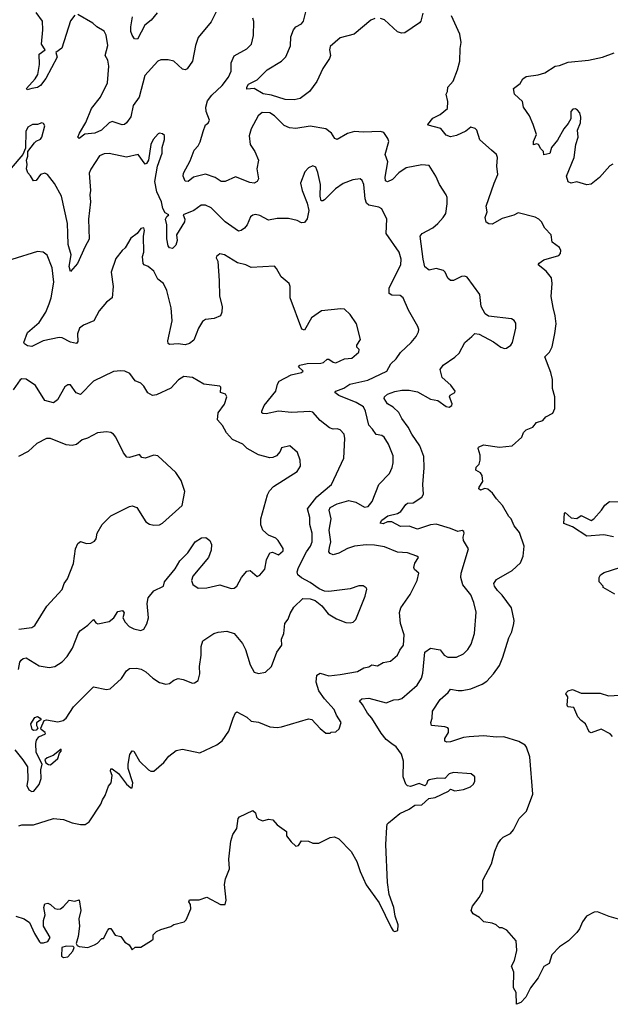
# Model space of a CAD drawing. Extents: x 1954683 to 2060285, y 904798 to 1016299.
# Tile 109 of 256: x 2016220 to 2020339, y 946210 to 953075. Entities that reach past the tile are written whole.
import ezdxf

# ---------------------------------------------------------------- set-up
doc = ezdxf.new("R2010")
doc.units = 0

msp = doc.modelspace()

# ---------------------------------------------------------------- linework, layer by layer
at = {"layer": '0CON10XD'}
for points in [[(2018697, 953083), (2018669.3, 953070.7), (2018552.5, 952975), (2018455, 952948), (2018385, 952888.8), (2018380, 952865), (2018386.9, 952825), (2018381.5, 952805), (2018332.9, 952735), (2018292.5, 952645), (2018241.4, 952575), (2018175, 952525.7), (2018135, 952517.1), (2018071.7, 952518.3), (2017975, 952548.1), (2017918.6, 952558.6), (2017855, 952594.5), (2017805, 952590), (2017804, 952605), (2017816, 952625), (2017875.7, 952655), (2017945, 952724.6), (2018045, 952786.9), (2018075, 952816.2), (2018107.8, 952892.2), (2018111.9, 952955), (2018129.2, 953005), (2018145, 953025.8), (2018185, 953046), (2018198.1, 953065), (2018233.1, 953205)], [(2016605, 953106.7), (2016573.4, 953066.6), (2016514.3, 952875.7), (2016472.9, 952847.1), (2016481.4, 952815), (2016401.1, 952665), (2016365, 952615.8), (2016345, 952601.4), (2016303.8, 952596.2), (2016272.5, 952585), (2016266.7, 952595), (2016327.4, 952662.6), (2016346.1, 952693.9), (2016357.6, 952762.4), (2016355.4, 952834.6), (2016397.5, 952865), (2016371.8, 952905), (2016381.2, 953005), (2016378.2, 953065), (2016335.6, 953125)], [(2017590.7, 953129.3), (2017555, 953060), (2017465, 952950), (2017445.7, 952895), (2017424, 952785), (2017387.7, 952732.3), (2017375, 952726.2), (2017355, 952731.2), (2017295, 952785.8), (2017255, 952796.2), (2017205, 952796), (2017184.3, 952785.7), (2017093.5, 952685), (2017054, 952536), (2017012, 952478), (2016995, 952398), (2016965, 952355.7), (2016950, 952345), (2016935, 952343.1), (2016864.2, 952365.8), (2016845, 952355.4), (2016790, 952305), (2016745, 952284.7), (2016675, 952277.1), (2016635, 952246.2), (2016626.2, 952255), (2016635.8, 952285), (2016680.9, 952359.1), (2016720.4, 952455), (2016783.8, 952535), (2016832.2, 952635), (2016841.7, 952751.7), (2016833.5, 952793.5), (2016815.7, 952825), (2016834.5, 952895), (2016822.7, 952967.3), (2016809.2, 952995), (2016758.8, 953025), (2016730.9, 953050.9), (2016625, 953111.2)], [(2017177.6, 953122.4), (2017137.2, 953072.8), (2017092.4, 953037.6), (2017040.5, 952939.5), (2017021.2, 952941.2), (2017003.8, 952966.2), (2016995, 952992.5), (2016993.8, 953025), (2017007.5, 953095)], [(2019030.3, 953119.7), (2019016.2, 953065), (2019007.7, 953052.3), (2018905, 952983.8), (2018881.7, 952981.7), (2018855, 952990), (2018765, 953073.3), (2018735, 953083.3)], [(2019510, 952165), (2019427.8, 952237.8), (2019408.8, 952305), (2019395.9, 952315.9), (2019365, 952326.7), (2019331.4, 952298.6), (2019265, 952268.2), (2019225, 952259.1), (2019195, 952270.8), (2019157.5, 952317.5), (2019068.8, 952338.8), (2019066.2, 952345), (2019102.1, 952387.9), (2019153.3, 952415), (2019203.8, 952455), (2019205.9, 952505.9), (2019193.3, 952555), (2019203.3, 952575), (2019206.7, 952605), (2019242.7, 952647.3), (2019274, 952725), (2019288.8, 952785), (2019291.2, 952875), (2019298.8, 952915), (2019289.2, 952975), (2019231.7, 953101.7)], [(2018785, 947060), (2018774.3, 947324.3), (2018780, 947445), (2018782.9, 947465), (2018790.8, 947475), (2018870.3, 947539.7), (2018935, 947570), (2018975, 947598.8), (2019025, 947600), (2019073.9, 947646.1), (2019117.3, 947652.7), (2019210, 947695), (2019225, 947710), (2019255, 947698), (2019315, 947708.8), (2019363.9, 947726.1), (2019385.8, 947744.2), (2019393.6, 947766.4), (2019393.3, 947795), (2019367.3, 947817.3), (2019245, 947825.8), (2019215, 947818), (2019185, 947783.8), (2019135, 947785.7), (2019074.4, 947775.6), (2019063.2, 947766.8), (2019057.5, 947745), (2019045, 947734), (2019005, 947749.2), (2018945, 947728.8), (2018925, 947733.3), (2018912.5, 947745), (2018893.3, 947795), (2018895.6, 947905), (2018883.5, 947953.5), (2018845.2, 948005.2), (2018815, 948026.9), (2018776.4, 948056.4), (2018740.4, 948100.4), (2018675.6, 948205), (2018645, 948239.2), (2018611.4, 948301.4), (2018590, 948325), (2018605, 948338.9), (2018655, 948345.5), (2018775, 948311.8), (2018828.1, 948331.9), (2018865, 948334.5), (2018885, 948343.1), (2018991.4, 948435), (2019021.9, 948485), (2019032.2, 948517.8), (2019044.3, 948665), (2019085, 948693.8), (2019152.7, 948682.7), (2019180, 948645), (2019205, 948629.4), (2019265, 948630), (2019315.5, 948654.5), (2019345, 948683.8), (2019369.3, 948720.7), (2019392.2, 948795), (2019403.3, 948945), (2019388.1, 949011.9), (2019367.1, 949065), (2019309.8, 949135), (2019297, 949185), (2019297.6, 949215), (2019348.8, 949385), (2019314, 949445), (2019312.3, 949467.7), (2019320, 949495), (2019316.4, 949506.4), (2019305, 949512.5), (2019275, 949506.7), (2019225, 949528.6), (2019125, 949557.1), (2019085, 949554.1), (2018995, 949522.3), (2018935, 949542.9), (2018875, 949542.5), (2018814, 949574), (2018785, 949573.2), (2018755, 949561.2), (2018734, 949565), (2018745.6, 949585), (2018787.8, 949615), (2018855, 949632.9), (2018878.6, 949645), (2018912, 949695), (2018925, 949704), (2018965, 949707.1), (2019023.8, 949745), (2019036.1, 949766.1), (2019030.8, 949835), (2019041.3, 949951.3), (2019038.7, 950028.7), (2019009.4, 950105), (2018954.3, 950185), (2018930, 950235), (2018886, 950295), (2018865, 950336.7), (2018823.6, 950373.6), (2018785, 950396), (2018761.2, 950435), (2018763.3, 950445), (2018785, 950463.8), (2018835, 950483.6), (2018885, 950492.9), (2018935, 950492), (2018995, 950479.5), (2019085, 950428.9), (2019135, 950420), (2019195, 950377.5), (2019215, 950374.2), (2019232.5, 950385), (2019236, 950396), (2019217.5, 950445), (2019222.5, 950457.5), (2019253.8, 950475), (2019255.7, 950485), (2019226.3, 950526.3), (2019165, 950581.2), (2019152, 950635), (2019173.6, 950666.4), (2019255, 950721.4), (2019285, 950749.2), (2019324.5, 950825.5), (2019373.2, 950866.8), (2019395, 950888), (2019425, 950881.4), (2019525, 950828.8), (2019575, 950791.2), (2019601.7, 950781.7), (2019615, 950783.8), (2019644, 950805), (2019655.6, 950825), (2019680, 950925), (2019679.7, 950959.7), (2019668.3, 950978.3), (2019650, 950990), (2019489.1, 951009.1), (2019465, 951024), (2019439.2, 951075), (2019429.5, 951159.5), (2019340.5, 951280.5), (2019325, 951288), (2019300, 951285), (2019245, 951257.5), (2019225, 951255.8), (2019205, 951272), (2019187.3, 951315), (2019175, 951327.3), (2019125, 951341.1), (2019075, 951329.5), (2019045, 951352.5), (2019032.9, 951405), (2019012.9, 951565), (2019026, 951585), (2019100.8, 951625), (2019135, 951654.4), (2019174.2, 951695), (2019191.4, 951725), (2019201.2, 951791.2), (2019200, 951835), (2019194, 951855), (2019147.1, 951925), (2019122.5, 951985), (2019075, 952057.5), (2019025, 952063.3), (2018915, 952042.9), (2018865, 952006.8), (2018819.8, 951960.2), (2018785, 951945.4), (2018771.1, 951951.1), (2018767.6, 951977.6), (2018786.1, 952085), (2018769.2, 952135), (2018794, 952225), (2018787.7, 952247.7), (2018758.3, 952288.3), (2018735, 952296), (2018615, 952290), (2018555, 952296.2), (2018505, 952282), (2018435, 952238.8), (2018416.8, 952246.8), (2018394, 952285), (2018355, 952314), (2018245, 952333.5), (2018145, 952316), (2018100.8, 952320.8), (2018065, 952338.1), (2017996.9, 952405), (2017965, 952424.6), (2017911.7, 952428.3), (2017883.3, 952405), (2017833.8, 952315), (2017821.2, 952265), (2017828.1, 952205), (2017859.4, 952155), (2017884.2, 952095), (2017872.9, 952035), (2017884.4, 951965), (2017875, 951948), (2017854.1, 951935.9), (2017825, 951941.1), (2017725, 951979.5), (2017652.5, 951947.5), (2017625, 951947.5), (2017584.2, 951974.2), (2017515, 951997.5), (2017432.2, 951977.8), (2017395, 951945.8), (2017375, 951950), (2017359.4, 951985), (2017361.4, 952005), (2017408.1, 952091.9), (2017435.5, 952165), (2017463.5, 952195), (2017477.4, 952222.6), (2017499.4, 952295), (2017515, 952342.5), (2017535, 952353.3), (2017543.8, 952375), (2017521.4, 952435), (2017516.9, 952465), (2017530.2, 952509.8), (2017560.7, 952549.3), (2017632.8, 952617.2), (2017675.6, 952675), (2017694.6, 952715.4), (2017695.6, 952775), (2017715, 952822), (2017805, 952872.5), (2017835.7, 952905), (2017850, 952965), (2017853.6, 953063.6), (2017846.7, 953085)], [(2020356.8, 952066.8), (2020335, 952055.5), (2020264.2, 951975), (2020205, 951929.2), (2020175, 951923.8), (2020105, 951944.2), (2020065, 951936), (2020044.3, 951944.3), (2020033.8, 951985), (2020086, 952115), (2020098.8, 952205), (2020113.8, 952255), (2020110, 952305), (2020130, 952355), (2020133.3, 952395), (2020126.7, 952425), (2020108.8, 952445), (2020095, 952453.8), (2020078.3, 952451.7), (2020064.2, 952435), (2020063.3, 952385), (2020045, 952352.5), (2020013.8, 952315), (2019971.2, 952235), (2019928.8, 952185), (2019917.5, 952142.5), (2019875, 952133.3), (2019873.3, 952155), (2019853.3, 952175), (2019837.5, 952205), (2019825, 952208.8), (2019802.5, 952202.5), (2019804.2, 952225), (2019823.1, 952275), (2019801.9, 952345), (2019775.5, 952405.5), (2019734, 952465), (2019725.5, 952505.5), (2019670, 952555), (2019663.8, 952595), (2019709.7, 952630.3), (2019728.3, 952661.7), (2019751.7, 952678.3), (2019835, 952690.8), (2019882.5, 952705), (2019955, 952752), (2019985, 952755.6), (2020045, 952778.1), (2020187.7, 952792.3), (2020285, 952812.9), (2020366.6, 952843.4)], [(2016215, 947453.5), (2016235, 947461.5), (2016315, 947461.8), (2016455.7, 947505.7), (2016525, 947498.6), (2016585, 947474.4), (2016645, 947464.3), (2016675.7, 947464.3), (2016705, 947481.2), (2016786.2, 947605), (2016796.7, 947635), (2016816.7, 947665), (2016838.3, 947731.7), (2016858.8, 947755), (2016865.7, 947805), (2016852, 947835), (2016855, 947852.5), (2016865, 947851.2), (2016908.3, 947818.3), (2016965, 947743.8), (2016995, 947720), (2017005, 947720), (2017008, 947755), (2016977.5, 947855), (2016976, 947885), (2016987.7, 947952.3), (2017005, 947976.7), (2017016, 947975), (2017054.4, 947904.4), (2017117.5, 947845), (2017135, 947836.7), (2017155, 947836.7), (2017224.2, 947895.8), (2017258.8, 947941.2), (2017310, 947980), (2017355, 947989.4), (2017475, 947962.5), (2017595, 948018.8), (2017632.4, 948047.6), (2017678.9, 948115), (2017709.4, 948205), (2017725, 948242.5), (2017735, 948250), (2017805, 948211.2), (2017834.1, 948184.1), (2017885, 948177.5), (2017965, 948144), (2018015, 948139.2), (2018045, 948144.3), (2018235, 948201.2), (2018256.4, 948196.4), (2018315, 948133.3), (2018355, 948100), (2018385, 948100), (2018393, 948107), (2018425, 948110), (2018448.3, 948131.7), (2018462.5, 948175), (2018430, 948225), (2018413.8, 948265), (2018345, 948339.2), (2018306.3, 948396.3), (2018287.5, 948455), (2018292.5, 948505), (2018315, 948518.6), (2018375, 948501.1), (2018455, 948508.5), (2018575, 948531.4), (2018620, 948555), (2018655, 948563.1), (2018675, 948577.1), (2018715, 948570.6), (2018755, 948594.3), (2018805, 948603.3), (2018855.4, 948644.6), (2018870.8, 948679.2), (2018896.5, 948715), (2018900, 948785), (2018876.4, 948865), (2018867.6, 948942.4), (2018878.6, 948975), (2018943.2, 949066.8), (2018991.2, 949165), (2019002.5, 949215), (2018972.1, 949242.1), (2018967.5, 949255), (2018976.4, 949285), (2019000, 949325), (2018990, 949335), (2018925, 949358.5), (2018853.6, 949363.6), (2018765, 949400.5), (2018695, 949410.4), (2018635, 949413.9), (2018555.3, 949404.7), (2018505, 949389.2), (2018445, 949356.4), (2018405, 949344.5), (2018385, 949352.5), (2018375.7, 949365), (2018381.5, 949395), (2018388.9, 949435), (2018377.3, 949515), (2018392.5, 949595), (2018377.8, 949655), (2018385, 949674.4), (2018435, 949698.5), (2018515, 949722.7), (2018565, 949711.9), (2018625, 949675.7), (2018649.8, 949680.2), (2018677.5, 949715), (2018725.6, 949835), (2018798.3, 949911.7), (2018817.2, 949952.8), (2018823.3, 949985), (2018824.4, 950035), (2018792.9, 950115), (2018762.5, 950165), (2018745, 950175.6), (2018705, 950182.2), (2018681.2, 950221.2), (2018655, 950247.1), (2018630.9, 950345), (2018617.5, 950375), (2018567.5, 950405), (2018445, 950455.5), (2018418.6, 950475), (2018425, 950485.4), (2018480.5, 950505), (2018522.5, 950535), (2018648.1, 950561.9), (2018781.2, 950625), (2018807.1, 950675), (2018845, 950710), (2018874.4, 950755), (2018950.6, 950825), (2018985, 950866.2), (2019001.7, 950898.3), (2019004.2, 950915), (2018997.5, 950935), (2018930.9, 951050.9), (2018895, 951136.7), (2018872.7, 951152.7), (2018815, 951154.3), (2018795.8, 951165.8), (2018797.3, 951205), (2018877.5, 951365), (2018881.2, 951405), (2018866.7, 951455), (2018774.5, 951584.5), (2018780, 951685), (2018745, 951756.2), (2018725, 951768.8), (2018655, 951783.1), (2018638.6, 951795), (2018629.2, 951825), (2018619.1, 951925), (2018607.1, 951955), (2018594.4, 951964.4), (2018542.2, 951957.8), (2018475, 951933.3), (2018423.1, 951896.9), (2018345, 951818.6), (2018335, 951811.9), (2018323.1, 951813.1), (2018314.5, 951844.5), (2018316.6, 951926.6), (2018299.8, 952009.8), (2018285, 952046.2), (2018265, 952056.2), (2018235, 952043.3), (2018208.8, 952015), (2018179.2, 951935), (2018190, 951885), (2018225.6, 951795.6), (2018235.6, 951745.6), (2018225, 951686.2), (2018205, 951661.9), (2018185, 951657.8), (2018154.1, 951674.1), (2018095, 951688.2), (2018015, 951689.6), (2017955, 951677.8), (2017895, 951710), (2017865, 951717.8), (2017845, 951713.1), (2017828.8, 951701.2), (2017806.4, 951645), (2017788.3, 951621.7), (2017765, 951605.5), (2017745, 951601.8), (2017652.9, 951665), (2017555, 951762.9), (2017515, 951782.5), (2017485, 951781.2), (2017435, 951744.2), (2017360, 951715), (2017370.8, 951685), (2017368.5, 951665), (2017314.2, 951575.8), (2017317.9, 951535), (2017307.8, 951502.2), (2017285, 951478.8), (2017265, 951484.2), (2017255, 951498.8), (2017245, 951547.5), (2017246.9, 951645), (2017237.1, 951685), (2017245, 951703.3), (2017260, 951715), (2017235, 951728), (2017217.6, 951757.6), (2017208.6, 951805), (2017176.3, 951875), (2017163.1, 951946.9), (2017180.9, 952055), (2017213.9, 952143.9), (2017213.3, 952185), (2017229.4, 952240.6), (2017228.8, 952268.8), (2017215, 952280), (2017195, 952283.3), (2017185, 952280), (2017149.7, 952240.3), (2017134, 952206), (2017119.2, 952095), (2017105, 952073.3), (2017095, 952068.8), (2017045, 952134.2), (2016965, 952115.8), (2016845, 952141.1), (2016809.7, 952140.3), (2016776.2, 952125), (2016715, 952032), (2016705.4, 952004.6), (2016714.7, 951885.3), (2016709.1, 951855), (2016714, 951805), (2016699.6, 951685), (2016704.2, 951545), (2016675.5, 951494.5), (2016623.8, 951375), (2016575, 951320), (2016563.9, 951355), (2016577.9, 951435), (2016557.6, 951507.6), (2016556.2, 951583.8), (2016552.3, 951655), (2016512.5, 951845), (2016462.7, 951932.7), (2016413.8, 951995), (2016395, 952005.8), (2016364.5, 951995.5), (2016335, 951954), (2016315, 951951.2), (2016296.1, 951986.1), (2016276.4, 952006.4), (2016266.7, 952035), (2016271.2, 952065), (2016266.2, 952095), (2016275.8, 952124.2), (2016276.7, 952155), (2016323, 952217), (2016335, 952228.8), (2016365, 952241.2), (2016375, 952256.7), (2016395.9, 952334.1), (2016385, 952352.5), (2016375, 952356.7), (2016345, 952343.3), (2016310, 952345), (2016277.5, 952325), (2016263.3, 952295), (2016260, 952180), (2016241.2, 952135), (2016160.9, 952039.1)], [(2020395, 946804.2), (2020331.2, 946821.2), (2020250, 946855), (2020225, 946853.3), (2020173.3, 946825), (2020144.5, 946785.5), (2020124.2, 946735.8), (2020105, 946711.2), (2020046.8, 946653.2), (2019985, 946610), (2019931.2, 946555), (2019911.2, 946495), (2019875, 946473.3), (2019836, 946395), (2019781.2, 946325), (2019750.5, 946259.5), (2019715, 946222.5), (2019685, 946210), (2019683, 946293), (2019662.5, 946325), (2019667, 946433), (2019650, 946475), (2019671.2, 946515), (2019686.2, 946585), (2019681.7, 946651.7), (2019616.1, 946726.1), (2019585, 946742.5), (2019565, 946742.5), (2019543, 946763), (2019515.8, 946775.8), (2019457.5, 946785), (2019427.5, 946815), (2019381.7, 946841.7), (2019367.5, 946865), (2019376.7, 946895), (2019424, 946955), (2019448.8, 947001.2), (2019448.8, 947075), (2019509.7, 947190.3), (2019532.9, 947277.1), (2019555, 947329.2), (2019575, 947360), (2019592.5, 947375), (2019641.7, 947401.7), (2019663.6, 947426.4), (2019703.3, 947505), (2019753.6, 947556.4), (2019798.8, 947675), (2019777.1, 947935), (2019755, 948002.5), (2019745, 948016), (2019701.7, 948041.7), (2019595.3, 948075.3), (2019545, 948073.2), (2019455, 948082.8), (2019353.9, 948076.1), (2019315, 948069.6), (2019225, 948040.8), (2019198.5, 948038.5), (2019185, 948044.2), (2019185, 948063.3), (2019210, 948105), (2019210, 948130), (2019205, 948137.5), (2019184.3, 948144.3), (2019092.5, 948155), (2019086.2, 948175), (2019095.8, 948205), (2019099.2, 948255), (2019151.9, 948335), (2019207.5, 948385), (2019223.3, 948406.7), (2019277, 948397), (2019305, 948396.9), (2019365, 948410.6), (2019445, 948442), (2019477, 948463), (2019524, 948515), (2019565, 948573.3), (2019589.7, 948630.3), (2019630, 948765), (2019652.3, 948807.7), (2019666, 948865), (2019668, 948885), (2019649.2, 948975), (2019585, 949062), (2019551.9, 949095), (2019532, 949125), (2019526.7, 949145), (2019545, 949171.2), (2019655, 949234.2), (2019713, 949287), (2019730, 949335), (2019737.3, 949405), (2019705, 949500.8), (2019667.3, 949545), (2019646.2, 949595), (2019631.3, 949611.3), (2019588, 949688), (2019544.6, 949734.6), (2019518.1, 949775), (2019485, 949802.9), (2019463.1, 949806.9), (2019434.2, 949794.2), (2019423, 949803), (2019425, 949816.2), (2019450, 949855), (2019445, 949897.5), (2019433.3, 949915), (2019400, 949935), (2019404.2, 949955), (2019424, 949975), (2019430.8, 950005), (2019432.3, 950037.7), (2019417.7, 950085), (2019419.6, 950095), (2019455, 950110.9), (2019565, 950094), (2019655, 950103.3), (2019722.5, 950165), (2019733.9, 950196.1), (2019752.5, 950215), (2019797.5, 950235), (2019823.9, 950266.1), (2019868.3, 950281.7), (2019890, 950305), (2019938.3, 950331.7), (2019950.8, 950365), (2019952, 950445), (2019935.9, 950504.1), (2019935.8, 950565.8), (2019924.1, 950614.1), (2019881.2, 950725), (2019915, 950756.7), (2019933.8, 950795), (2019953, 950887), (2019960.8, 950955), (2019955, 951010), (2019939.2, 951069.2), (2019926, 951145), (2019932.5, 951235), (2019927.5, 951275), (2019891.7, 951321.7), (2019836.7, 951365), (2019841.7, 951378.3), (2019875, 951400), (2019979.7, 951430.3), (2019992, 951445), (2019993.1, 951465), (2019985, 951486.9), (2019932.5, 951525), (2019925.7, 951575), (2019881.8, 951621.8), (2019860, 951665), (2019840, 951685), (2019815, 951698), (2019695, 951727.5), (2019665, 951711.9), (2019585, 951688.1), (2019515, 951648.6), (2019490.8, 951650.8), (2019473.8, 951663.8), (2019466.7, 951695), (2019480, 951735), (2019473.8, 951775), (2019528.9, 951935), (2019555.5, 951995), (2019547.5, 952055), (2019553.1, 952115), (2019544.2, 952135), (2019510, 952165)], [(2016186.2, 947985), (2016242.5, 947915), (2016273.3, 947865), (2016277.5, 947775), (2016270, 947735), (2016283.3, 947705), (2016304.3, 947694.3), (2016317.5, 947695), (2016355, 947743.3), (2016370, 947785), (2016366.7, 947845), (2016377.5, 947885), (2016334.3, 947965), (2016331.7, 948028.3), (2016337.8, 948052.2), (2016354.3, 948075.7), (2016400, 948095), (2016397.5, 948105), (2016370, 948125), (2016366.7, 948135), (2016391.2, 948188.8), (2016405.9, 948194.1), (2016485, 948179.1), (2016522.1, 948187.9), (2016544.1, 948205.9), (2016595.6, 948284.4), (2016735, 948423.8), (2016825, 948406), (2016849.7, 948410.3), (2016929.1, 948480.9), (2016965, 948536), (2016985, 948551.2), (2017035, 948554), (2017067.3, 948547.3), (2017099.1, 948529.1), (2017147.5, 948485), (2017194.6, 948454.6), (2017238.3, 948441.7), (2017263.6, 948446.4), (2017295, 948471.2), (2017325, 948481.2), (2017360, 948475), (2017425, 948450), (2017439.3, 948450.7), (2017465, 948467.5), (2017475.7, 948515), (2017473.1, 948565), (2017485.5, 948644.5), (2017484.3, 948705), (2017496.2, 948745), (2017573.8, 948796.2), (2017605, 948805.5), (2017665, 948810.6), (2017716, 948795), (2017774.4, 948725), (2017795.6, 948685), (2017827, 948577), (2017855, 948526.7), (2017885, 948516), (2017935, 948526.2), (2017976.2, 948565), (2018012, 948665), (2018048, 948715), (2018045.6, 948755), (2018062.9, 948795), (2018070, 948865), (2018093.3, 948895), (2018106.2, 948935), (2018131.7, 948978.3), (2018195, 949038.8), (2018246.1, 949036.1), (2018280, 949025), (2018327.7, 948987.7), (2018372.1, 948932.1), (2018428.3, 948898.3), (2018495, 948871.2), (2018525, 948868.8), (2018545, 948874), (2018565, 948893.8), (2018630, 949055), (2018641.2, 949105), (2018635, 949113.3), (2018615, 949126.7), (2018585, 949126.7), (2018525, 949106.2), (2018375, 949089.2), (2018345, 949090.8), (2018307.3, 949107.3), (2018245, 949151.4), (2018184.7, 949184.7), (2018160.6, 949205), (2018154.5, 949225), (2018163.9, 949255), (2018221.1, 949365), (2018248.4, 949405), (2018258.6, 949435), (2018260, 949495), (2018243.2, 949555), (2018242.1, 949605), (2018226.7, 949665), (2018291.3, 949748.7), (2018395.5, 949835), (2018481.1, 950018.9), (2018487.5, 950155), (2018482, 950185), (2018455, 950216), (2018435, 950222), (2018405, 950220), (2018380.3, 950230.3), (2018315, 950281.2), (2018265, 950338), (2018244, 950344), (2018115, 950336), (2018025, 950346.6), (2017937.9, 950327.9), (2017915, 950330), (2017908.8, 950335), (2017909.2, 950345), (2017924.1, 950385.9), (2018006.7, 950485), (2018017.1, 950535), (2018028.6, 950555), (2018112.1, 950597.9), (2018185, 950614.5), (2018196.2, 950625), (2018164.4, 950654.4), (2018173.4, 950666.6), (2018225, 950678), (2018320.2, 950679.8), (2018337.5, 950685), (2018365, 950708.6), (2018375, 950708.6), (2018405, 950686.9), (2018425, 950682.2), (2018485, 950710.8), (2018535, 950715.8), (2018585, 950757.5), (2018586.7, 950775), (2018571.9, 950791.9), (2018571.4, 950805), (2018595.6, 950845), (2018568.6, 950955), (2018525, 951020), (2018485, 951055.8), (2018458.8, 951058.8), (2018323.8, 951045), (2018254.2, 950995.8), (2018205, 950910), (2018187, 950917), (2018105.7, 951135), (2018105.8, 951215), (2018100, 951235), (2018042.3, 951282.3), (2018010.5, 951340.5), (2017995.9, 951355.9), (2017835, 951346.2), (2017797.5, 951365), (2017739.7, 951379.7), (2017647.5, 951435), (2017615, 951443.3), (2017592.5, 951425), (2017590, 951415), (2017600.7, 951390.7), (2017610.8, 951255), (2017612.5, 951147.5), (2017632.5, 951075), (2017630, 951035), (2017619.3, 951010.7), (2017575, 950991.2), (2017515, 950984.4), (2017495, 950970.8), (2017465.7, 950925), (2017435, 950841.2), (2017405, 950817.1), (2017375, 950808.6), (2017324.4, 950815.6), (2017265, 950811.2), (2017255, 950817.5), (2017252.5, 950835), (2017283.8, 950975), (2017276.1, 951065), (2017245, 951186.7), (2017222, 951235), (2017183.8, 951265), (2017155, 951321.2), (2017115, 951353.3), (2017087.5, 951365), (2017081.2, 951375), (2017076, 951425), (2017085.6, 951455), (2017083.3, 951565), (2017090, 951605), (2017085, 951623.8), (2017065, 951620), (2017040, 951585), (2016995, 951552.5), (2016956.2, 951485), (2016935, 951466.2), (2016890.9, 951409.1), (2016858, 951315), (2016872, 951215), (2016863.9, 951136.1), (2016825, 951106), (2016775, 951046), (2016735.8, 950975), (2016663.9, 950946.1), (2016636.7, 950923.3), (2016622.2, 950885), (2016625, 950832.5), (2016615, 950818.1), (2016575, 950826.9), (2016516.6, 950856.6), (2016495, 950858.5), (2016383.3, 950835), (2016305, 950795.7), (2016275, 950801.4), (2016253.8, 950815), (2016249.2, 950825), (2016275, 950893.3), (2016356.7, 950965), (2016402.2, 951035), (2016426.2, 951095), (2016439.6, 951135), (2016457.1, 951245), (2016445.5, 951344.5), (2016412.4, 951432.4), (2016383.2, 951453.2), (2016345, 951459.4), (2016165, 951404.2)], [(2016212.5, 948545), (2016221.1, 948595), (2016229.7, 948610.3), (2016245, 948622), (2016265, 948626), (2016355, 948569.2), (2016425, 948557.5), (2016465, 948564.3), (2016515, 948598.6), (2016551.9, 948635), (2016587.2, 948692.8), (2016629.5, 948800.5), (2016643.2, 948816.8), (2016695, 948852.5), (2016735, 948893.3), (2016750.3, 948870.3), (2016765, 948862.5), (2016845, 948880), (2016875.8, 948905), (2016905, 948948), (2016936.4, 948956.4), (2016948.8, 948938.8), (2016939.2, 948905), (2016955.7, 948875), (2016983.6, 948843.6), (2017015, 948828), (2017065, 948816.2), (2017085, 948826.2), (2017106.8, 948863.2), (2017118.6, 948905), (2017108.8, 949005), (2017116.7, 949045), (2017155, 949092.5), (2017222.5, 949125), (2017230, 949155), (2017304.3, 949245.7), (2017337.2, 949302.8), (2017391.4, 949358.6), (2017444.3, 949435.7), (2017487, 949463), (2017517.5, 949465), (2017545, 949443.8), (2017558.1, 949415), (2017554.5, 949375.5), (2017537.5, 949325), (2017427.5, 949195), (2017418.6, 949165), (2017426.7, 949136.7), (2017465, 949112.5), (2017525, 949114), (2017615, 949133.8), (2017695, 949108.8), (2017715, 949111.2), (2017734.3, 949125.7), (2017767.5, 949185), (2017805, 949230.8), (2017826.7, 949235), (2017875, 949193.8), (2017895, 949202.5), (2017928.9, 949245), (2017941.8, 949308.2), (2017965, 949357.5), (2017983, 949363), (2018025, 949343.8), (2018057.3, 949372.7), (2018057.7, 949387.7), (2018023.3, 949445), (2018005, 949460), (2017955, 949481.2), (2017915.6, 949515.6), (2017902.6, 949552.6), (2017900.9, 949595), (2017947.6, 949762.4), (2017960.9, 949789.1), (2017990.2, 949819.8), (2018153.8, 949925), (2018177.3, 949962.7), (2018175.8, 950005), (2018157.9, 950057.9), (2018104.1, 950104.1), (2018045, 950090), (2018036.2, 950065), (2018011.2, 950035), (2017985, 950022.5), (2017965, 950021.4), (2017885, 950040.9), (2017805.7, 950085.7), (2017776.2, 950115), (2017705, 950148.1), (2017661.1, 950195), (2017635, 950245.8), (2017599.2, 950285), (2017603.1, 950335), (2017647.5, 950395), (2017664.4, 950445), (2017656.2, 950465), (2017620, 950475), (2017623, 950513), (2017615, 950520), (2017505, 950534.2), (2017425, 950580), (2017365, 950586.9), (2017326.2, 950565), (2017274, 950505), (2017175, 950458.9), (2017145, 950454.4), (2017113.4, 950473.4), (2017085, 950520), (2017065, 950540), (2017025, 950556.7), (2016988.1, 950608.1), (2016954.1, 950624.1), (2016925, 950626.2), (2016875, 950622), (2016735, 950554.2), (2016645, 950462.5), (2016613.2, 950473.2), (2016575, 950528.8), (2016555, 950528.8), (2016534, 950515), (2016483.3, 950425), (2016455, 950404.4), (2016395, 950420.8), (2016330, 950525), (2016265, 950569.2), (2016235, 950572), (2016223.8, 950565), (2016173.8, 950495)], [(2016215, 948824.6), (2016305, 948838), (2016325, 948851.2), (2016408.2, 948985), (2016517.1, 949102.9), (2016528.9, 949145), (2016554.3, 949175.7), (2016595.7, 949284.3), (2016608, 949385), (2016625, 949422.5), (2016645, 949436.7), (2016685, 949421.9), (2016715, 949425.6), (2016741.3, 949438.7), (2016752.5, 949455), (2016759.2, 949495), (2016794, 949555), (2016855, 949616.2), (2016985, 949682), (2017005, 949686.7), (2017036.7, 949675), (2017100, 949575), (2017125, 949556.7), (2017155, 949550), (2017195, 949553.8), (2017216.2, 949565), (2017352.6, 949687.4), (2017371.2, 949785), (2017345, 949863.3), (2017308.3, 949918.3), (2017184.3, 950034.3), (2017155, 950038.6), (2017095, 950017.1), (2017072.7, 950022.7), (2017055, 950042.5), (2016985, 950022.9), (2016966, 950026), (2016944, 950055), (2016890.8, 950165), (2016875, 950184.2), (2016855, 950195.8), (2016825, 950202.5), (2016762.5, 950195), (2016692.7, 950157.3), (2016654.6, 950145.4), (2016615, 950114.3), (2016585, 950105.6), (2016545, 950110.6), (2016435, 950156), (2016405.9, 950154.1), (2016340.3, 950119.7), (2016280, 950065), (2016210.9, 950029.1)], [(2020360.2, 949470.2), (2020293.6, 949483.6), (2020175, 949474.3), (2020075, 949540), (2020015, 949562.5), (2020020, 949635), (2020025, 949640), (2020065, 949601.2), (2020105, 949596.2), (2020135, 949617.5), (2020205, 949583.3), (2020223.1, 949595), (2020278, 949655), (2020300, 949690), (2020333.6, 949716.4), (2020405, 949714.2)], [(2020369.7, 949069.7), (2020290, 949115), (2020290, 949125), (2020260, 949155), (2020260, 949185), (2020270, 949205), (2020295, 949220), (2020405, 949256.7)], [(2020355, 948077.5), (2020337.5, 948095), (2020275, 948127.5), (2020205, 948103.3), (2020190.7, 948110.7), (2020165, 948166.7), (2020135, 948188.8), (2020113.3, 948215), (2020085, 948280), (2020042.5, 948285), (2020037.5, 948295), (2020043, 948353), (2020027.5, 948375), (2020032.5, 948385), (2020044.4, 948395.6), (2020075, 948404.2), (2020135, 948379.2), (2020268.8, 948378.8), (2020325, 948360), (2020445, 948368.6)], [(2016315, 948118.8), (2016306.7, 948125), (2016296.7, 948165), (2016325, 948210), (2016344.2, 948215.8), (2016363.8, 948205), (2016368.8, 948195), (2016338.1, 948171.9), (2016337.1, 948155), (2016347.5, 948135), (2016335, 948122.5), (2016315, 948118.8)], [(2016435, 947880.6), (2016485.5, 947925), (2016498.3, 947961.7), (2016509.2, 947975), (2016508, 947988), (2016452.5, 947945), (2016411.7, 947928.3), (2016396, 947915), (2016402.5, 947892.5), (2016420.9, 947880.9), (2016435, 947880.6)], [(2016193.9, 946823.9), (2016250, 946805), (2016289.3, 946779.3), (2016323, 946703), (2016357.5, 946645), (2016365, 946637.5), (2016385, 946637.5), (2016415, 946647.5), (2016432.5, 946675), (2016386.7, 946755), (2016386.7, 946795), (2016398, 946835), (2016389.2, 946885), (2016395, 946910), (2016415, 946916.2), (2016435.6, 946905.6), (2016465, 946877.5), (2016485, 946872.5), (2016505, 946876.7), (2016525, 946891.2), (2016565, 946936.7), (2016605, 946930), (2016635, 946937.5), (2016646, 946865), (2016632.9, 946805), (2016635.9, 946754.1), (2016628.3, 946681.7), (2016614.1, 946634.1), (2016620.7, 946620.7), (2016635, 946612.5), (2016695, 946606.7), (2016742.5, 946625), (2016763, 946637), (2016791.7, 946668.3), (2016805, 946670), (2016835, 946727.5), (2016845, 946737.5), (2016855, 946737.5), (2016885, 946692.5), (2016925, 946682.5), (2016953.6, 946643.6), (2016982.5, 946625), (2017005, 946590), (2017025, 946607.5), (2017065, 946607.5), (2017140, 946655), (2017150, 946665), (2017150, 946695), (2017175, 946717.5), (2017205, 946732.5), (2017275, 946753.3), (2017295, 946766.2), (2017367.5, 946785), (2017380.7, 946799.3), (2017413.8, 946875), (2017410, 946905), (2017398.8, 946925), (2017405, 946938.8), (2017470.7, 946939.3), (2017525, 946957.5), (2017620, 946905), (2017653, 946907), (2017658.8, 946935), (2017648, 947045), (2017654.3, 947085.7), (2017682, 947155), (2017677.7, 947222.3), (2017692.3, 947347.7), (2017706.7, 947395), (2017733.9, 947436.1), (2017742.5, 947505), (2017751.8, 947518.2), (2017845, 947561.2), (2017863.3, 947545), (2017871.2, 947515), (2017885, 947500), (2017915, 947490), (2017955, 947500), (2017985, 947496.7), (2018015, 947462.5), (2018080, 947415), (2018080, 947385), (2018112.3, 947342.3), (2018145, 947313.3), (2018165, 947317.5), (2018185, 947350), (2018235, 947346.7), (2018265, 947332.5), (2018305, 947332.5), (2018385, 947373.3), (2018415, 947376.7), (2018445, 947363.3), (2018532, 947275), (2018572, 947205), (2018594.2, 947135), (2018635, 947043.3), (2018727, 946917), (2018810, 946745), (2018825, 946722.5), (2018835, 946717.5), (2018857.5, 946725), (2018858.8, 946765), (2018837.5, 946825), (2018828.8, 946885), (2018796, 946975), (2018785, 947060)], [(2016526.4, 946536.4), (2016555, 946541.2), (2016590.3, 946579.7), (2016600, 946605), (2016592.5, 946612.5), (2016544.5, 946615.5), (2016513.3, 946605), (2016512.5, 946545), (2016526.4, 946536.4)]]:
    msp.add_lwpolyline(points, dxfattribs=at)

doc.saveas('drawing.dxf')
